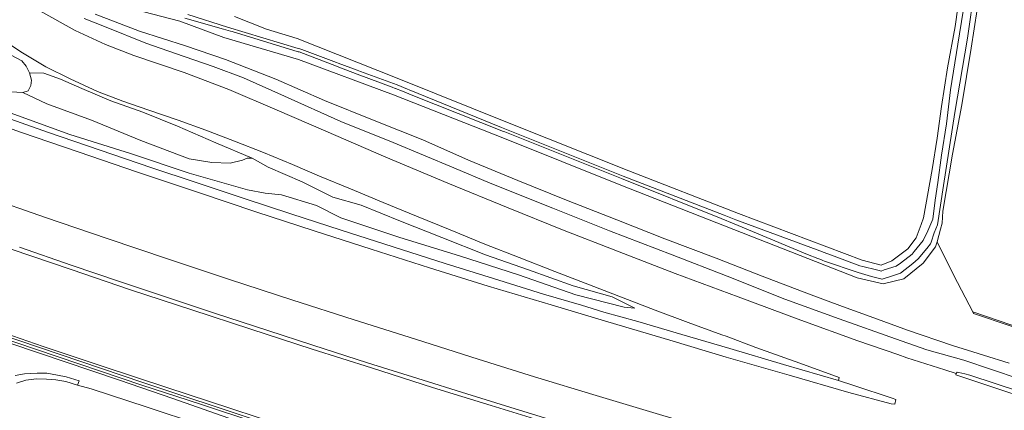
# Model space of a CAD drawing. Header units: metres. Extents: x 153919 to 160124, y 449312 to 452850.
# Tile 59 of 81: x 156212 to 156401, y 451747 to 451822. Entities that reach past the tile are written whole.
import ezdxf

# ---------------------------------------------------------------- set-up
doc = ezdxf.new("R2010")
doc.units = ezdxf.units.M
for name, color, linetype, lineweight in [('B-WE-GK-BESCHOEIING_DAMWAND-G', 130, 'GK-BESCHOEIING', 18), ('B-WE-GR-BOS_LOOF-GV', 40, 'Continuous', 13), ('B-WE-GR-GRAS-GV', 60, 'Continuous', 13), ('B-WE-GR-GROENVOORZIENING-GV', 80, 'Continuous', 18), ('B-WE-GW-TALUD_KRUIN-G', 90, 'Continuous', 18), ('B-WE-IE-TERREINAFSCHEIDING_KUNSTMATIG_MUUR-GV', 90, 'Continuous', 18), ('B-WE-OG-TOPOGRAFIE_WATER-GV', 130, 'Continuous', 18), ('B-WE-OG-TOPOGRAFIE_WATER_SLOOT-GV', 120, 'Continuous', 18), ('B-WE-VH-VERHARDING_GESLOTEN-GV', 252, 'Continuous', 18), ('B-WE-VH-VERHARDING_OPEN-GV', 252, 'Continuous', 18)]:
    doc.layers.add(name, color=color, linetype=linetype, lineweight=lineweight)
doc.linetypes.add('GK-BESCHOEIING', pattern='A,30,-5,[1,NLCS.SHX,S=1,R=0,X=0,Y=0],-5', length=40)

msp = doc.modelspace()

# ---------------------------------------------------------------- linework, layer by layer
at = {"layer": 'B-WE-GK-BESCHOEIING_DAMWAND-G', "flags": 128}
msp.add_lwpolyline([(156202.941, 451762.806), (156235.304, 451751.87), (156246.551, 451748.16), (156257.54, 451744.537), (156269.028, 451740.779), (156301.602, 451730.58)], dxfattribs=at)
at = {"layer": 'B-WE-GR-BOS_LOOF-GV', "flags": 128}
for points in [[(156401.465, 451858.112), (156400.349, 451853.07), (156398.015, 451840.065), (156396.21, 451827.759), (156394.48, 451816.593), (156392.658, 451805.689), (156390.896, 451796.188), (156389.007, 451785.293), (156388.921, 451782.934), (156388.616, 451781.791), (156387.915, 451779.381), (156391.152, 451772.9), (156394.811, 451765.933), (156407.133, 451761.679)], [(156253.07, 451822.654), (156259.224, 451820.191), (156265.099, 451818.397), (156284.644, 451810.657), (156305.5, 451802.291), (156328.759, 451793.028), (156349.833, 451784.783), (156373.543, 451775.824), (156377.165, 451774.876), (156379.246, 451775.696), (156382.333, 451778.055), (156383.942, 451780.108), (156384.858, 451782.684), (156385.314, 451783.954), (156387.011, 451793.264), (156387.951, 451799.262), (156388.799, 451805.369), (156389.95, 451812.768), (156391.402, 451820.73), (156392.446, 451828.121)]]:
    msp.add_lwpolyline(points, dxfattribs=at)
at = {"layer": 'B-WE-GR-GRAS-GV', "flags": 128}
for points in [[(156215.696, 451823.717), (156222.469, 451819.935), (156228.342, 451817.282), (156233.739, 451815.182), (156243.393, 451811.881), (156251.983, 451808.647), (156261.251, 451804.685), (156270.59, 451800.618), (156282.102, 451795.639), (156294.047, 451790.631), (156305.626, 451785.877), (156316.005, 451781.671), (156326.586, 451777.565), (156337.648, 451773.308), (156349.778, 451768.813), (156361.796, 451764.337), (156372.719, 451760.382), (156380.416, 451757.714), (156382.123, 451757.105), (156389.399, 451754.783), (156391.604, 451754.093), (156391.767, 451754.321), (156392.075, 451754.293), (156393.249, 451754.033), (156394.204, 451753.763), (156403.733, 451750.597)], [(156402.146, 451763.172), (156394.897, 451765.608), (156394.811, 451765.933), (156391.152, 451772.9), (156387.915, 451779.381), (156387.626, 451778.387), (156385.247, 451775.247), (156381.576, 451772.242), (156377.552, 451771.31), (156372.563, 451772.433), (156348.906, 451781.751), (156327.225, 451790.255), (156304.556, 451799.342), (156283.562, 451807.635), (156265.343, 451814.394), (156251.046, 451818.623), (156242.567, 451821.74), (156235.674, 451823.571)], [(156403.712, 451753.048), (156393.094, 451756.615), (156385.95, 451758.657), (156379.974, 451760.744), (156369.142, 451764.552), (156358.702, 451768.348), (156347.666, 451772.781), (156337.054, 451776.869), (156325.066, 451781.509), (156314.167, 451785.855), (156302.132, 451790.654), (156295.194, 451793.588), (156283.526, 451798.451), (156273.491, 451802.474), (156262.672, 451807.359), (156254.776, 451810.861), (156248.987, 451813.027), (156241.774, 451815.577), (156236.059, 451817.551), (156228.412, 451820.601), (156224.224, 451822.244)], [(156224.224, 451822.244), (156228.412, 451820.601), (156236.059, 451817.551), (156241.774, 451815.577), (156248.987, 451813.027), (156254.776, 451810.861), (156262.672, 451807.359), (156273.491, 451802.474), (156283.526, 451798.451), (156295.194, 451793.588), (156302.132, 451790.654), (156314.167, 451785.855), (156325.066, 451781.509), (156337.054, 451776.869), (156347.666, 451772.781), (156358.702, 451768.348), (156369.142, 451764.552), (156379.974, 451760.744), (156385.95, 451758.657), (156393.094, 451756.615), (156403.712, 451753.048)], [(156226.321, 451823.117), (156234.822, 451819.818), (156243.688, 451817.003), (156251.37, 451814.396), (156260.992, 451810.599), (156270.377, 451806.542), (156279.909, 451802.653), (156289.205, 451798.985), (156297.973, 451795.035), (156307.474, 451791.152), (156316.798, 451787.373), (156326.45, 451783.591), (156335.641, 451779.943), (156345.549, 451776.245), (156354.323, 451772.758), (156363.229, 451769.399), (156369.802, 451766.981), (156375.775, 451764.772), (156382.272, 451762.392), (156390.891, 451759.433), (156396.843, 451757.597), (156401.755, 451756.08)], [(156401.755, 451756.08), (156396.843, 451757.597), (156390.891, 451759.433), (156382.272, 451762.392), (156375.775, 451764.772), (156369.802, 451766.981), (156363.229, 451769.399), (156354.323, 451772.758), (156345.549, 451776.245), (156335.641, 451779.943), (156326.45, 451783.591), (156316.798, 451787.373), (156307.474, 451791.152), (156297.973, 451795.035), (156289.205, 451798.985), (156279.909, 451802.653), (156270.377, 451806.542), (156260.992, 451810.599), (156251.37, 451814.396), (156243.688, 451817.003), (156234.822, 451819.818), (156226.321, 451823.117)], [(156209.993, 451804.123), (156221.439, 451799.971), (156233.092, 451796.319), (156244.382, 451792.542), (156255.548, 451789.378), (156258.982, 451788.747), (156262.106, 451788.371), (156268.831, 451786.352), (156273.502, 451784.002), (156284.803, 451780.193), (156296.285, 451776.658), (156307.583, 451773.047), (156318.621, 451769.221), (156327.835, 451766.803), (156329.944, 451766.61), (156325.572, 451768.776), (156318.076, 451770.908), (156309.529, 451773.981), (156301.251, 451776.865), (156292.84, 451780.221), (156284.931, 451783.337), (156277.402, 451786.428), (156271.929, 451787.92), (156266.061, 451790.922), (156259.52, 451793.714), (156256.464, 451795.435), (156255.52, 451795.45), (156254.617, 451795.03), (156252.236, 451794.48), (156248.71, 451794.598), (156244.397, 451795.302), (156235.085, 451798.81), (156225.61, 451802.732), (156217.079, 451805.889), (156212.449, 451808.065), (156210.16, 451808.174)]]:
    msp.add_lwpolyline(points, dxfattribs=at)
for points in [[(156193.397, 451821.439), (156192.613, 451821.305), (156192.095, 451820.582), (156191.902, 451819.652), (156192.045, 451818.982), (156192.573, 451818.031), (156193.301, 451817.187), (156194.996, 451816.149), (156202.111, 451812.444), (156207.882, 451809.052), (156210.16, 451808.174), (156212.449, 451808.065), (156213.439, 451808.354), (156213.974, 451809.373), (156214.117, 451810.421), (156213.721, 451811.862), (156213.06, 451813.121), (156212.267, 451814.161), (156210.236, 451815.236), (156204.898, 451817.46), (156198.633, 451820.035), (156194.512, 451821.305)], [(156212.449, 451808.065), (156217.079, 451805.889), (156225.61, 451802.732), (156235.085, 451798.81), (156244.397, 451795.302), (156248.71, 451794.598), (156252.236, 451794.48), (156254.617, 451795.03), (156255.52, 451795.45), (156256.464, 451795.435), (156249.463, 451798.365), (156242.164, 451801.583), (156235.482, 451804.252), (156229.314, 451806.429), (156223.78, 451808.854), (156219.703, 451810.603), (156216.496, 451811.796), (156213.721, 451811.862), (156214.117, 451810.421), (156213.974, 451809.373), (156213.439, 451808.354)], [(156394.897, 451765.608), (156402.146, 451763.172), (156408.674, 451760.794), (156414.129, 451758.502), (156415.526, 451757.214), (156415.612, 451755.721), (156414.631, 451752.729), (156417.94, 451751.949), (156418.902, 451750.781), (156418.991, 451752.19), (156419.012, 451752.355), (156419.5, 451756.266), (156419.522, 451756.44), (156419.704, 451757.384), (156407.133, 451761.679), (156394.811, 451765.933)]]:
    msp.add_lwpolyline(points, close=True, dxfattribs=at)
at = {"layer": 'B-WE-GR-GROENVOORZIENING-GV', "flags": 128}
for points in [[(156201.55, 451805.932), (156217.372, 451800.35), (156232.165, 451795.317), (156237.225, 451793.605), (156245.519, 451790.84), (156255.097, 451787.634), (156263.878, 451784.737), (156273.521, 451781.64), (156283.511, 451778.403), (156293.526, 451775.214), (156302.762, 451772.319), (156312.405, 451769.317), (156319.692, 451767.181), (156323.948, 451765.873), (156330.513, 451764.041), (156338.934, 451761.587), (156348.137, 451758.881), (156358.45, 451755.837), (156369.011, 451752.706), (156369.122, 451753.308), (156361.599, 451756.064), (156353.171, 451759.091), (156347.438, 451761.226), (156346.64, 451761.533), (156340.145, 451763.901), (156333.8, 451766.254), (156327.647, 451768.637), (156321.207, 451771.1), (156314.533, 451773.678), (156307.682, 451776.341), (156301.152, 451778.951), (156294.493, 451781.657), (156287.976, 451784.288), (156281.578, 451786.906), (156275.307, 451789.547), (156269.41, 451792.01), (156264.218, 451794.202), (156258.645, 451796.55), (156253.099, 451798.718), (156247.562, 451800.828), (156242.292, 451802.718), (156236.63, 451804.671), (156231.639, 451806.39), (156226.748, 451808.274), (156221.51, 451810.671), (156216.874, 451813.004), (156212.391, 451815.658), (156207.989, 451818.578)], [(156210.236, 451815.236), (156212.267, 451814.161), (156213.06, 451813.121), (156213.721, 451811.862), (156216.496, 451811.796), (156219.703, 451810.603), (156223.78, 451808.854), (156229.314, 451806.429), (156235.482, 451804.252), (156242.164, 451801.583), (156249.463, 451798.365), (156256.464, 451795.435), (156259.52, 451793.714), (156266.061, 451790.922), (156271.929, 451787.92), (156277.402, 451786.428), (156284.931, 451783.337), (156292.84, 451780.221), (156301.251, 451776.865), (156309.529, 451773.981), (156318.076, 451770.908), (156325.572, 451768.776), (156329.944, 451766.61), (156327.835, 451766.803), (156318.621, 451769.221), (156307.583, 451773.047), (156296.285, 451776.658), (156284.803, 451780.193), (156273.502, 451784.002), (156268.831, 451786.352), (156262.106, 451788.371), (156258.982, 451788.747), (156255.548, 451789.378), (156244.382, 451792.542), (156233.092, 451796.319), (156221.439, 451799.971), (156209.993, 451804.123)], [(156408.468, 451725.214), (156396.269, 451728.549), (156383.715, 451732.029), (156371.18, 451735.566), (156358.262, 451739.28), (156346.955, 451742.57), (156334.642, 451746.203), (156322.487, 451749.875), (156310.667, 451753.436), (156299.852, 451756.844), (156287.807, 451760.659), (156276.035, 451764.392), (156264.101, 451768.26), (156252.133, 451772.162), (156240.396, 451776.072), (156228.657, 451780.011), (156216.818, 451784.067), (156205.039, 451788.145)], [(156211.833, 451778.338), (156221.695, 451774.891), (156230.985, 451771.756), (156240.616, 451768.528), (156249.261, 451765.646), (156259.451, 451762.328), (156268.11, 451759.515), (156278.6, 451756.138), (156288.242, 451753.102), (156297.645, 451750.153), (156306.957, 451747.292), (156316.759, 451744.306), (156325.567, 451741.66), (156335.848, 451738.567), (156345.304, 451735.771), (156354.969, 451732.977), (156364.172, 451730.355), (156374.263, 451727.49), (156383.722, 451724.829), (156393.41, 451722.171), (156403.339, 451719.492)], [(156207.671, 451761.732), (156235.459, 451752.326), (156257.638, 451745.006)], [(156262.478, 451744.016), (156252.372, 451747.369), (156240.082, 451751.39), (156227.868, 451755.452), (156216.335, 451759.295), (156209.014, 451761.808)], [(156253.075, 451745.127), (156241.208, 451749.271), (156231.021, 451752.768), (156210.123, 451759.86)], [(156210.963, 451753.691), (156212.759, 451754.01), (156215.198, 451754.169), (156217.031, 451754.116), (156219.092, 451753.781), (156220.791, 451753.414), (156223.254, 451752.691), (156222.967, 451751.826), (156225.534, 451751.147), (156236.281, 451747.609), (156246.341, 451744.303)]]:
    msp.add_lwpolyline(points, dxfattribs=at)
at = {"layer": 'B-WE-GW-TALUD_KRUIN-G', "flags": 128}
msp.add_lwpolyline([(156142.7, 451828.577), (156155.136, 451824.264), (156165.617, 451820.463), (156175.448, 451816.786), (156187.028, 451812.476), (156198.504, 451808.13), (156209.993, 451804.123), (156221.439, 451799.971), (156233.092, 451796.319), (156244.382, 451792.542), (156255.548, 451789.378), (156258.982, 451788.747), (156262.106, 451788.371), (156268.831, 451786.352), (156273.502, 451784.002), (156284.803, 451780.193), (156296.285, 451776.658), (156307.583, 451773.047), (156318.621, 451769.221), (156327.835, 451766.803), (156329.944, 451766.61)], dxfattribs=at)
at = {"layer": 'B-WE-IE-TERREINAFSCHEIDING_KUNSTMATIG_MUUR-GV', "flags": 128}
msp.add_lwpolyline([(156301.816, 451731.06), (156298.443, 451732.106), (156291.685, 451734.181), (156269.18, 451741.246), (156257.638, 451745.006), (156235.459, 451752.326), (156207.671, 451761.732), (156203.063, 451763.304), (156202.717, 451762.393), (156202.73, 451762.35), (156210.123, 451759.86), (156231.021, 451752.768), (156241.208, 451749.271), (156253.075, 451745.127), (156264.333, 451741.708), (156276.933, 451737.724), (156288.46, 451734.129), (156300.438, 451730.387), (156301.475, 451730.114)], close=True, dxfattribs=at)
at = {"layer": 'B-WE-OG-TOPOGRAFIE_WATER-GV', "flags": 128}
for points in [[(156243.522, 451822.35), (156250.974, 451820.235), (156251.38, 451820.119), (156252.308, 451819.837), (156252.603, 451819.754), (156265.295, 451815.892), (156265.476, 451815.841), (156272.664, 451813.115), (156273.12, 451812.941), (156276.63, 451811.609), (156283.322, 451809.071), (156283.916, 451808.843), (156283.965, 451808.824), (156285.327, 451808.283), (156287.29, 451807.506), (156304.715, 451800.579), (156304.974, 451800.474), (156327.362, 451791.558), (156346.457, 451783.833), (156348.95, 451782.835), (156363.055, 451776.952), (156365.064, 451776.163), (156365.589, 451775.957), (156366.017, 451775.789), (156366.341, 451775.651), (156372.769, 451773.468), (156375.333, 451772.726), (156377.13, 451772.271), (156377.333, 451772.214), (156377.366, 451772.223), (156379.573, 451772.922), (156380.933, 451773.33), (156383.261, 451775.231), (156384.284, 451776.079), (156385.935, 451778.078), (156386.673, 451778.956), (156386.818, 451779.284), (156387.368, 451781.125), (156388.019, 451782.619), (156389.135, 451790.186), (156391.304, 451804.229), (156393.781, 451818.488), (156396.453, 451837.512)], [(156392.965, 451823.672), (156391.942, 451817.329), (156390.527, 451808.538), (156389.757, 451802.043), (156388.784, 451796.047), (156388.05, 451790.76), (156387.587, 451787.344), (156387.094, 451783.748), (156386.128, 451781.51), (156385.251, 451779.605), (156383.555, 451777.534), (156383.15, 451777.021), (156380.925, 451775.283), (156380.062, 451774.673), (156377.798, 451773.966), (156377.181, 451773.761), (156376.781, 451773.854), (156376.31, 451773.993), (156373.68, 451774.603), (156373.131, 451774.767), (156367.173, 451776.981), (156366.792, 451777.123), (156364.894, 451777.827), (156349.311, 451783.615), (156347.034, 451784.491), (156327.671, 451791.96), (156304.97, 451801.074), (156304.318, 451801.336), (156286.608, 451808.586), (156286.262, 451808.725), (156284.309, 451809.524), (156277.28, 451812.118), (156276.623, 451812.368), (156272.981, 451813.712), (156272.622, 451813.848), (156265.984, 451816.296), (156265.597, 451816.444), (156265.29, 451816.528), (156251.71, 451820.629), (156244.147, 451823.054)]]:
    msp.add_lwpolyline(points, dxfattribs=at)
at = {"layer": 'B-WE-OG-TOPOGRAFIE_WATER_SLOOT-GV', "flags": 128}
for points in [[(156396.453, 451837.512), (156393.781, 451818.488), (156391.304, 451804.229), (156389.135, 451790.186), (156388.019, 451782.619), (156387.368, 451781.125), (156386.818, 451779.284), (156386.673, 451778.956), (156385.935, 451778.078), (156384.284, 451776.079), (156383.261, 451775.231), (156380.933, 451773.33), (156379.573, 451772.922), (156377.366, 451772.223), (156377.333, 451772.214), (156377.13, 451772.271), (156375.333, 451772.726), (156372.769, 451773.468), (156366.341, 451775.651), (156366.017, 451775.789), (156365.589, 451775.957), (156365.064, 451776.163), (156363.055, 451776.952), (156348.95, 451782.835), (156346.457, 451783.833), (156327.362, 451791.558), (156304.974, 451800.474), (156304.715, 451800.579), (156287.29, 451807.506), (156285.327, 451808.283), (156283.965, 451808.824), (156283.916, 451808.843), (156283.322, 451809.071), (156276.63, 451811.609), (156273.12, 451812.941), (156272.664, 451813.115), (156265.476, 451815.841), (156265.295, 451815.892), (156252.603, 451819.754), (156252.308, 451819.837), (156251.38, 451820.119), (156250.974, 451820.235), (156243.522, 451822.35)], [(156235.674, 451823.571), (156242.567, 451821.74), (156251.046, 451818.623), (156265.343, 451814.394), (156283.562, 451807.635), (156304.556, 451799.342), (156327.225, 451790.255), (156348.906, 451781.751), (156372.563, 451772.433), (156377.552, 451771.31), (156381.576, 451772.242), (156385.247, 451775.247), (156387.626, 451778.387), (156387.915, 451779.381), (156388.616, 451781.791), (156388.921, 451782.934), (156389.007, 451785.293), (156390.896, 451796.188), (156392.658, 451805.689), (156394.48, 451816.593), (156396.21, 451827.759)], [(156392.446, 451828.121), (156391.402, 451820.73), (156389.95, 451812.768), (156388.799, 451805.369), (156387.951, 451799.262), (156387.011, 451793.264), (156385.314, 451783.954), (156384.858, 451782.684), (156383.942, 451780.108), (156382.333, 451778.055), (156379.246, 451775.696), (156377.165, 451774.876), (156373.543, 451775.824), (156349.833, 451784.783), (156328.759, 451793.028), (156305.5, 451802.291), (156284.644, 451810.657), (156265.099, 451818.397), (156259.224, 451820.191), (156253.07, 451822.654)], [(156244.147, 451823.054), (156251.71, 451820.629), (156265.29, 451816.528), (156265.597, 451816.444), (156265.984, 451816.296), (156272.622, 451813.848), (156272.981, 451813.712), (156276.623, 451812.368), (156277.28, 451812.118), (156284.309, 451809.524), (156286.262, 451808.725), (156286.608, 451808.586), (156304.318, 451801.336), (156304.97, 451801.074), (156327.671, 451791.96), (156347.034, 451784.491), (156349.311, 451783.615), (156364.894, 451777.827), (156366.792, 451777.123), (156367.173, 451776.981), (156373.131, 451774.767), (156373.68, 451774.603), (156376.31, 451773.993), (156376.781, 451773.854), (156377.181, 451773.761), (156377.798, 451773.966), (156380.062, 451774.673), (156380.925, 451775.283), (156383.15, 451777.021), (156383.555, 451777.534), (156385.251, 451779.605), (156386.128, 451781.51), (156387.094, 451783.748), (156387.587, 451787.344), (156388.05, 451790.76), (156388.784, 451796.047), (156389.757, 451802.043), (156390.527, 451808.538), (156391.942, 451817.329), (156392.965, 451823.672)]]:
    msp.add_lwpolyline(points, dxfattribs=at)
at = {"layer": 'B-WE-VH-VERHARDING_GESLOTEN-GV', "flags": 128}
for points in [[(156407.593, 451748.475), (156396.908, 451752.002), (156391.504, 451753.852), (156391.604, 451754.093), (156389.399, 451754.783), (156382.123, 451757.105), (156380.416, 451757.714), (156372.719, 451760.382), (156361.796, 451764.337), (156349.778, 451768.813), (156337.648, 451773.308), (156326.586, 451777.565), (156316.005, 451781.671), (156305.626, 451785.877), (156294.047, 451790.631), (156282.102, 451795.639), (156270.59, 451800.618), (156261.251, 451804.685), (156251.983, 451808.647), (156243.393, 451811.881), (156233.739, 451815.182), (156228.342, 451817.282), (156222.469, 451819.935), (156215.696, 451823.717)], [(156207.989, 451818.578), (156212.391, 451815.658), (156216.874, 451813.004), (156221.51, 451810.671), (156226.748, 451808.274), (156231.639, 451806.39), (156236.63, 451804.671), (156242.292, 451802.718), (156247.562, 451800.828), (156253.099, 451798.718), (156258.645, 451796.55), (156264.218, 451794.202), (156269.41, 451792.01), (156275.307, 451789.547), (156281.578, 451786.906), (156287.976, 451784.288), (156294.493, 451781.657), (156301.152, 451778.951), (156307.682, 451776.341), (156314.533, 451773.678), (156321.207, 451771.1), (156327.647, 451768.637), (156333.8, 451766.254), (156340.145, 451763.901), (156346.64, 451761.533), (156347.438, 451761.226), (156353.171, 451759.091), (156361.599, 451756.064), (156369.122, 451753.308), (156369.011, 451752.706), (156371.945, 451751.785), (156379.336, 451749.336), (156380.025, 451749.097), (156379.836, 451748.182), (156379.128, 451748.246), (156370.966, 451750.441), (156359.558, 451753.742), (156347.475, 451757.246), (156336.628, 451760.482), (156324.712, 451764.008), (156313.863, 451767.267), (156301.782, 451770.862), (156290.522, 451774.4), (156279.291, 451777.936), (156268.36, 451781.468), (156257.146, 451785.136), (156246.336, 451788.793), (156234.425, 451792.75), (156223.066, 451796.632), (156212.183, 451800.361), (156200.683, 451804.453)], [(156200.683, 451804.453), (156212.183, 451800.361), (156223.066, 451796.632), (156234.425, 451792.75), (156246.336, 451788.793), (156257.146, 451785.136), (156268.36, 451781.468), (156279.291, 451777.936), (156290.522, 451774.4), (156301.782, 451770.862), (156313.863, 451767.267), (156324.712, 451764.008), (156336.628, 451760.482), (156347.475, 451757.246), (156359.558, 451753.742), (156370.966, 451750.441), (156379.128, 451748.246), (156379.836, 451748.182), (156380.025, 451749.097), (156379.336, 451749.336), (156371.945, 451751.785), (156369.011, 451752.706), (156358.45, 451755.837), (156348.137, 451758.881), (156338.934, 451761.587), (156330.513, 451764.041), (156323.948, 451765.873), (156319.692, 451767.181), (156312.405, 451769.317), (156302.762, 451772.319), (156293.526, 451775.214), (156283.511, 451778.403), (156273.521, 451781.64), (156263.878, 451784.737), (156255.097, 451787.634), (156245.519, 451790.84), (156237.225, 451793.605), (156232.165, 451795.317), (156217.372, 451800.35), (156201.55, 451805.932)], [(156205.039, 451788.145), (156216.818, 451784.067), (156228.657, 451780.011), (156240.396, 451776.072), (156252.133, 451772.162), (156264.101, 451768.26), (156276.035, 451764.392), (156287.807, 451760.659), (156299.852, 451756.844), (156310.667, 451753.436), (156322.487, 451749.875), (156334.642, 451746.203), (156346.955, 451742.57), (156358.262, 451739.28), (156371.18, 451735.566), (156383.715, 451732.029), (156396.269, 451728.549), (156408.468, 451725.214)], [(156403.339, 451719.492), (156393.41, 451722.171), (156383.722, 451724.829), (156374.263, 451727.49), (156364.172, 451730.355), (156354.969, 451732.977), (156345.304, 451735.771), (156335.848, 451738.567), (156325.567, 451741.66), (156316.759, 451744.306), (156306.957, 451747.292), (156297.645, 451750.153), (156288.242, 451753.102), (156278.6, 451756.138), (156268.11, 451759.515), (156259.451, 451762.328), (156249.261, 451765.646), (156240.616, 451768.528), (156230.985, 451771.756), (156221.695, 451774.891), (156211.833, 451778.338)], [(156210.215, 451777.967), (156221.731, 451774.064), (156233.128, 451770.158), (156244.896, 451766.281), (156256.204, 451762.621), (156267.988, 451758.732), (156279.39, 451755.138), (156291.048, 451751.401), (156302.37, 451747.924), (156314.014, 451744.346), (156325.883, 451740.723), (156337.469, 451737.308), (156348.841, 451733.964), (156360.904, 451730.457), (156372.326, 451727.286), (156383.917, 451724.044), (156395.46, 451720.847), (156406.939, 451717.753)], [(156406.939, 451717.753), (156395.46, 451720.847), (156383.917, 451724.044), (156372.326, 451727.286), (156360.904, 451730.457), (156348.841, 451733.964), (156337.469, 451737.308), (156325.883, 451740.723), (156314.014, 451744.346), (156302.37, 451747.924), (156291.048, 451751.401), (156279.39, 451755.138), (156267.988, 451758.732), (156256.204, 451762.621), (156244.896, 451766.281), (156233.128, 451770.158), (156221.731, 451774.064), (156210.215, 451777.967)], [(156209.014, 451761.808), (156216.335, 451759.295), (156227.868, 451755.452), (156240.082, 451751.39), (156252.372, 451747.369), (156262.478, 451744.016)], [(156403.733, 451750.597), (156394.204, 451753.763), (156393.249, 451754.033), (156392.075, 451754.293), (156391.767, 451754.321), (156391.604, 451754.093), (156391.504, 451753.852), (156396.908, 451752.002), (156407.593, 451748.475)], [(156246.341, 451744.303), (156236.281, 451747.609), (156225.534, 451751.147), (156222.967, 451751.826), (156220.713, 451752.519), (156218.807, 451752.891), (156217.002, 451752.973), (156215.076, 451753.057), (156213.032, 451752.769), (156211.234, 451752.245)]]:
    msp.add_lwpolyline(points, dxfattribs=at)
at = {"layer": 'B-WE-VH-VERHARDING_OPEN-GV', "flags": 128}
msp.add_lwpolyline([(156211.234, 451752.245), (156213.032, 451752.769), (156215.076, 451753.057), (156217.002, 451752.973), (156218.807, 451752.891), (156220.713, 451752.519), (156222.967, 451751.826), (156223.254, 451752.691), (156220.791, 451753.414), (156219.092, 451753.781), (156217.031, 451754.116), (156215.198, 451754.169), (156212.759, 451754.01), (156210.963, 451753.691)], dxfattribs=at)

doc.saveas('drawing.dxf')
